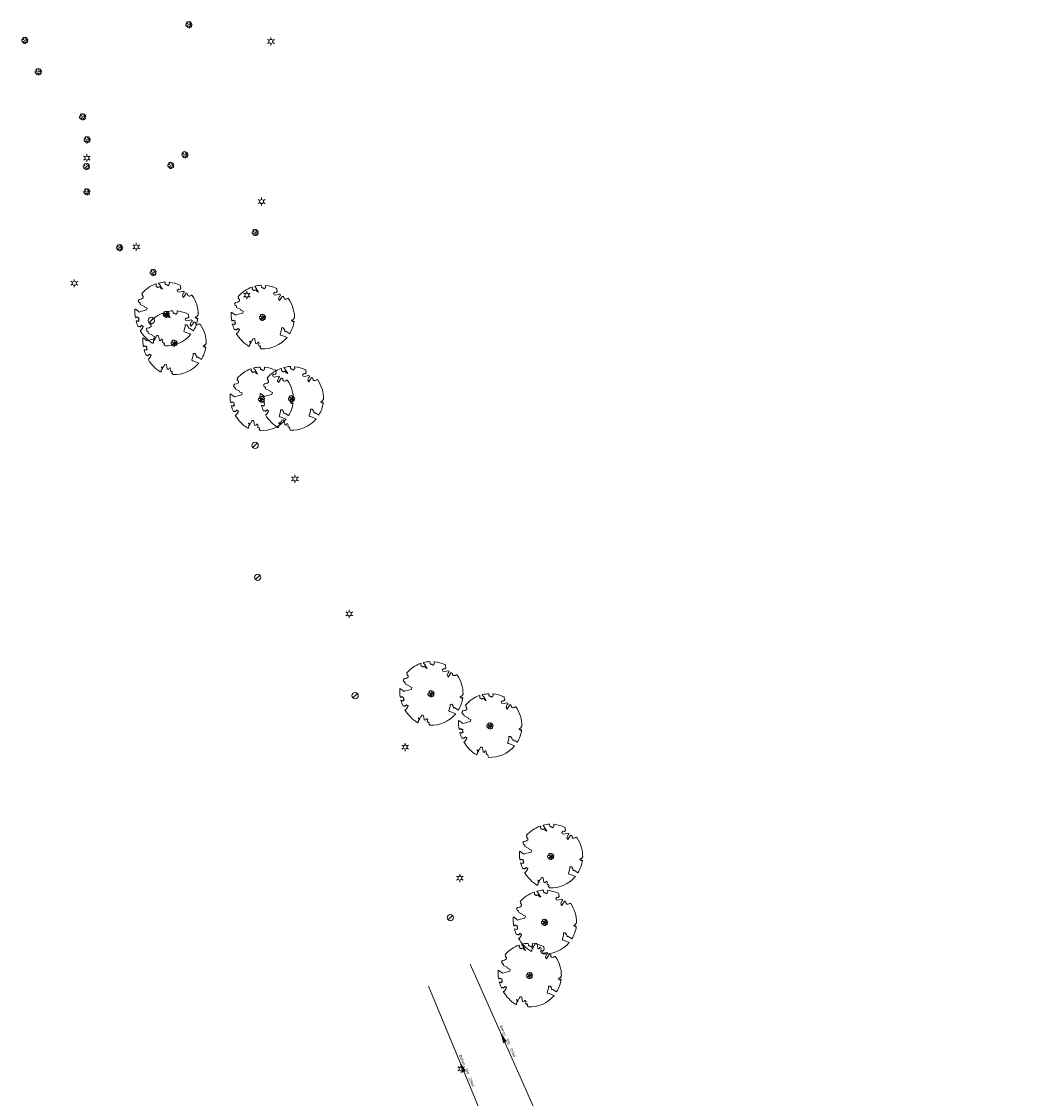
# Model space of a CAD drawing. Header units: metres. Extents: x 195696 to 514079, y 327475 to 328989.
# Tile 113 of 256: x 195907 to 196066, y 327788 to 327959. Entities that reach past the tile are written whole.
import ezdxf
from ezdxf.enums import TextEntityAlignment as Align

# ---------------------------------------------------------------- set-up
doc = ezdxf.new("R2010")
doc.units = ezdxf.units.M
for name, color, linetype, lineweight in [('B-WE-GR-BOOM-S', 74, 'Continuous', 18), ('B-WE-OV-ARMATUUR-S-250', 7, 'Continuous', 18), ('B-WE-RI-GWA-G', 30, 'Continuous', 18), ('B-WE-RI-GWA_MATERIAAL-DIAMETER-BOB-STROOMRICHTING-S', 252, 'Continuous', 25), ('B-WE-RI-GWA_RIOOLPUT_INSPECTIEPUT-S-250', 30, 'Continuous', 18), ('bct-bomen', 252, 'Continuous', 9)]:
    doc.layers.add(name, color=color, linetype=linetype, lineweight=lineweight)
doc.styles.add('NLCS-ISO', font='NLCS-ISO.ttf')
doc.styles.get("Standard").update_dxf_attribs({"font": 'arial.ttf'})

# ---------------------------------------------------------------- blocks, each defined once
blk = doc.blocks.new('SGR-BOOM_05')
blk.add_lwpolyline([(0.43, 4.71), (0.44, 4.72), (0.45, 4.73), (0.46, 4.74), (0.47, 4.75), (0.47, 4.75), (0.48, 4.76), (0.49, 4.77), (0.49, 4.78), (0.5, 4.79), (0.51, 4.8), (0.51, 4.82), (0.52, 4.84), (0.52, 4.86), (0.51, 4.88), (0.51, 4.92), (0.48, 5.03, -0.52938), (0.53, 5.1, -0.087139), (2.22, 4.62, -0.372341), (2.28, 4.47), (2.35, 4.12), (2.18, 3.95), (1.99, 3.99), (1.77, 3.82), (1.85, 3.6), (2.09, 3.53), (2.71, 3.67), (2.86, 3.59), (2.85, 3.45), (2.71, 3.36), (2.58, 2.94), (2.74, 2.67), (3.17, 3.35, -0.504641), (3.41, 3.14, 0.331948), (3.54, 2.92, 0.282008), (3.99, 3), (3.96, 2.99, -0.512156), (4.16, 2.98, -0.16076), (5.09, -0.06), (4.98, -0.17), (4.98, -0.29), (4.86, -0.31), (4.88, -0.44), (4.7, -0.38), (4.64, -0.52), (4.86, -0.67), (4.93, -0.72), (5.05, -0.6, -0.106371), (4.34, -2.61), (3.71, -2.2), (3.59, -2.28), (3.51, -1.94), (3.29, -1.67), (3.02, -1.68), (3.03, -1.99), (2.83, -2.68), (2.86, -2.81), (3.01, -2.83), (3.93, -3.18, -0.236298), (-0.23, -5.01, 0.159625), (-0.35, -4.77, 0.350802), (-0.31, -4.53, -0.504641), (-0.6, -4.39), (-0.53, -4.17), (-0.65, -3.96), (-0.8, -3.98), (-0.82, -4.14), (-0.94, -4.21), (-1.08, -4.11), (-1.2, -3.47), (-1.29, -3.38), (-1.52, -3.39), (-1.59, -3.66), (-1.68, -3.69), (-1.77, -3.92), (-2, -3.8, 0.733583), (-1.92, -3.97, -0.861625), (-1.87, -4.13, 0.279978), (-2.04, -4.39), (-2.04, -4.4, -0.827056), (-2.21, -4.58, -0.116774), (-4.15, -2.56), (-4.11, -2.55), (-4.08, -2.54), (-4.06, -2.53), (-4.04, -2.52), (-4.02, -2.51), (-4.01, -2.5), (-4, -2.49), (-3.77, -2.18), (-3.76, -2.17), (-3.76, -2.16), (-3.75, -2.15), (-3.75, -2.14), (-3.75, -2.13), (-3.74, -2.12), (-3.74, -2.11), (-3.74, -2.1), (-3.73, -2.09), (-3.72, -2.07), (-3.71, -2.06), (-3.71, -2.04), (-3.7, -2.02), (-3.69, -2.01), (-3.68, -1.99), (-3.68, -1.97), (-3.67, -1.96), (-3.67, -1.94), (-3.67, -1.93), (-3.67, -1.92), (-3.67, -1.9), (-3.67, -1.89), (-3.67, -1.88), (-3.68, -1.88), (-3.68, -1.87), (-3.69, -1.87), (-3.7, -1.87), (-3.71, -1.87), (-3.72, -1.87), (-3.73, -1.86), (-3.74, -1.86), (-3.75, -1.86), (-3.76, -1.86), (-3.78, -1.85), (-3.79, -1.84), (-3.8, -1.83), (-3.81, -1.83), (-3.83, -1.82), (-3.84, -1.81), (-3.85, -1.8), (-3.87, -1.78), (-3.88, -1.77), (-3.89, -1.76), (-3.91, -1.75), (-4.15, -2.03), (-4.16, -2.01), (-4.17, -2), (-4.18, -1.98), (-4.19, -1.97), (-4.2, -1.95), (-4.22, -1.94), (-4.24, -1.93), (-4.27, -1.92), (-4.32, -1.93), (-4.38, -1.94), (-4.46, -1.97, -0.040997), (-4.79, -1.03), (-4.62, -1.06), (-4.46, -1.16), (-4.38, -1.08), (-4.28, -0.93), (-4.38, -0.78), (-4.32, -0.57), (-4.52, -0.55), (-4.65, -0.42), (-4.89, -0.58, -0.05814), (-4.99, 0.83), (-4.85, 0.8), (-4.3, 0.36), (-4.06, 0.45), (-3.13, 0.69), (-3.05, 1), (-3.41, 1.14), (-3.46, 1.26), (-4.12, 1.58), (-4.14, 1.77), (-4.36, 1.96), (-4.45, 2.14), (-4.3, 2.38), (-3.96, 2.43), (-3.65, 2.63), (-3.65, 2.84), (-3.84, 3.07), (-3.79, 3.16), (-3.86, 3.31, -0.13428), (-1.66, 4.83, -0.541727), (-1.6, 4.78), (-1.61, 4.64), (-1.61, 4.56), (-1.6, 4.51), (-1.58, 4.46), (-1.56, 4.43), (-1.53, 4.41), (-1.51, 4.39), (-1.49, 4.38), (-1.47, 4.36), (-1.45, 4.34), (-1.43, 4.32), (-1.41, 4.31), (-1.4, 4.3), (-1.38, 4.28), (-1.36, 4.28), (-1.35, 4.27), (-1.33, 4.27), (-1.31, 4.28), (-1.29, 4.28), (-1.27, 4.29), (-1.25, 4.31), (-1.23, 4.32), (-1.21, 4.33), (-1.19, 4.34), (-1.17, 4.34), (-1.15, 4.35), (-1.13, 4.35), (-1.11, 4.35), (-1.09, 4.36), (-1.07, 4.36), (-1.05, 4.36), (-1.03, 4.37), (-1.01, 4.38), (-1, 4.39), (-0.99, 4.41), (-0.97, 4.42), (-0.96, 4.32), (-0.94, 4.3), (-0.83, 4.12), (-0.61, 4), (-0.93, 4.51), (-0.92, 4.52), (-0.92, 4.54), (-0.92, 4.55), (-0.92, 4.57), (-0.92, 4.58), (-0.93, 4.6), (-0.94, 4.61), (-0.95, 4.63), (-0.97, 4.65), (-0.99, 4.67), (-1.02, 4.69), (-1.05, 4.72), (-1.08, 4.75), (-1.12, 4.79), (-1.2, 4.9, -0.543104), (-1.17, 4.98, -0.046766), (-0.23, 5.12, -0.385168), (-0.18, 5.07), (-0.15, 4.88), (-0.14, 4.82), (-0.12, 4.78), (-0.1, 4.75), (-0.09, 4.74), (-0.07, 4.73), (-0.05, 4.73), (-0.03, 4.73), (-0.01, 4.72), (0.01, 4.72), (0.03, 4.72), (0.04, 4.71), (0.06, 4.7), (0.08, 4.7), (0.09, 4.69), (0.11, 4.68), (0.12, 4.67), (0.14, 4.67), (0.15, 4.66), (0.17, 4.65), (0.18, 4.65), (0.19, 4.64), (0.2, 4.63), (0.21, 4.62), (0.22, 4.61), (0.23, 4.6), (0.23, 4.59), (0.24, 4.58), (0.24, 4.58), (0.25, 4.57), (0.25, 4.56), (0.26, 4.56), (0.27, 4.56), (0.28, 4.56), (0.29, 4.56), (0.3, 4.57), (0.31, 4.57), (0.32, 4.58), (0.34, 4.59), (0.35, 4.6), (0.36, 4.62), (0.37, 4.63), (0.38, 4.64), (0.39, 4.66), (0.4, 4.67), (0.41, 4.69), (0.42, 4.7)], format="xyb", close=True)
blk.add_circle((0, 0), 0.15)
blk = doc.blocks.new('B-SRI-PUT_GWA_KUNSTSTOF-SO')
blk.add_line((-1.41, -1.41), (1.41, 1.41))
blk.add_circle((0, 0), 2)
blk = doc.blocks.new('BOOM_3-flat-15-flat-1-flat-1')
at = {"layer": 'bct-bomen', "color": 252, "lineweight": 0}
for p, q in [((-0.18, 0.12), (-0.49, 0.12)), ((-0.37, 0.33), (-0.27, 0.25)), ((-0.27, 0.25), (-0.18, 0.12)), ((0.08, 0.25), (-0.02, 0.5)), ((0.13, 0.48), (0.08, 0.25)), ((0.16, 0.05), (0.38, 0.33)), ((0.43, 0.26), (0.16, 0.05)), ((0.26, -0.02), (0.5, 0.03)), ((-0.41, -0.29), (-0.32, -0.19)), ((-0.32, -0.19), (-0.23, -0.2)), ((-0.17, -0.27), (-0.28, -0.42)), ((-0.28, -0.42), (-0.28, -0.42)), ((-0.23, -0.24), (-0.16, -0.19)), ((-0.23, -0.2), (-0.23, -0.24)), ((-0.11, -0.18), (-0.17, -0.27)), ((-0.16, -0.19), (-0.11, -0.18)), ((0.14, -0.48), (0.02, -0.22)), ((0.02, -0.22), (0.29, -0.41)), ((0.27, -0.11), (0.26, -0.02)), ((0.48, -0.14), (0.27, -0.11))]:
    blk.add_line(p, q, dxfattribs=at)
for major_axis, start_param, end_param in [((-0.354, 0.354), 0.541266, 1.405246), ((-0.354, 0.354), -0.736479, 0.056193), ((-0.0212, 0.0212), 3.926991, 10.210176), ((0.354, 0.354), 6.215134, 6.804469), ((-0.354, 0.354), 3.989026, 4.478057), ((-0.354, 0.354), 1.773702, 2.630475), ((0.354, 0.354), 4.538273, 5.220845)]:
    blk.add_ellipse((0, 0), major_axis=major_axis, ratio=1, start_param=start_param, end_param=end_param, dxfattribs=at)
at = {"layer": 'bct-bomen', "flags": 1}
for tag, p in [('POINTNUMBER', (0, 0)), ('COMMENT', (0, -0.31))]:
    blk.add_attdef(tag, p, '', height=0.25, dxfattribs=at)
blk = doc.blocks.new('*U207')
at = {"ltscale": 0.1}
blk.add_hatch(color=256, dxfattribs=at).paths.add_polyline_path([(-2.5, 0), (2.5, -0.83), (2.5, 0.83)])
at = {"ltscale": 0.1, "flags": 128}
blk.add_lwpolyline([(-2.5, 0), (2.5, -0.83), (2.5, 0.83)], close=True, dxfattribs=at)
at = {"ltscale": 0.1, "style": 'NLCS-ISO'}
for tag, p in [('MAT', (-1, 0.5)), ('BOBL', (-57.98, -3.24))]:
    blk.add_attdef(tag, text='', height=1.8, dxfattribs=at).set_placement(p, align=Align.BOTTOM_RIGHT)
for tag, p in [('DIA', (1, 0.5)), ('BOBR', (62.46, -3.24))]:
    blk.add_attdef(tag, text='', height=1.8, dxfattribs=at).set_placement(p, align=Align.BOTTOM_LEFT)
blk.add_attdef('JVA', text='', height=1.8, dxfattribs=at).set_placement((0, -1), align=Align.TOP_CENTER)
blk = doc.blocks.new('*U201')
at = {"ltscale": 0.1}
blk.add_hatch(color=256, dxfattribs=at).paths.add_polyline_path([(-2.5, 0), (2.5, -0.83), (2.5, 0.83)])
at = {"ltscale": 0.1, "flags": 128}
blk.add_lwpolyline([(-2.5, 0), (2.5, -0.83), (2.5, 0.83)], close=True, dxfattribs=at)
at = {"ltscale": 0.1, "style": 'NLCS-ISO'}
for tag, p in [('MAT', (-1, 0.5)), ('BOBL', (-63.71, -3.24))]:
    blk.add_attdef(tag, text='', height=1.8, dxfattribs=at).set_placement(p, align=Align.BOTTOM_RIGHT)
for tag, p in [('DIA', (1, 0.5)), ('BOBR', (66.34, -3.24))]:
    blk.add_attdef(tag, text='', height=1.8, dxfattribs=at).set_placement(p, align=Align.BOTTOM_LEFT)
blk.add_attdef('JVA', text='', height=1.8, dxfattribs=at).set_placement((0, -1), align=Align.TOP_CENTER)
blk = doc.blocks.new('SOV-ARMATUUR-SO')
for p, q in [((-1.1, 0.63), (-2.19, 1.27)), ((0, 1.27), (0, 2.53)), ((1.1, 0.63), (2.19, 1.27)), ((-1.1, -0.63), (-2.19, -1.27)), ((0, -1.27), (0, -2.53)), ((1.1, -0.63), (2.19, -1.27))]:
    blk.add_line(p, q)
blk.add_circle((0, 0), 1.27)
at = {"style": 'NLCS-ISO'}
blk.add_attdef('TYPE', text='', height=1.75, dxfattribs=at).set_placement((0.11, 3.82), align=Align.MIDDLE_CENTER)

msp = doc.modelspace()

# ---------------------------------------------------------------- linework, layer by layer
at = {"layer": 'B-WE-RI-GWA-G', "flags": 128}
for points in [[(195978.133, 327808.882), (195989.01, 327784.39), (196009.16, 327759.86), (196033.28, 327737.96), (196065.55, 327707.28)], [(195971.484, 327805.373), (195982.6, 327778.51), (196004.85, 327745), (196005.73, 327744.03)]]:
    msp.add_lwpolyline(points, dxfattribs=at)

# ---------------------------------------------------------------- block references
at = {"layer": 'B-WE-GR-BOOM-S'}
for p in [(195929.723, 327912.305, 85.737), (195945.041, 327911.815, 85.579), (195930.987, 327907.733, 85.798), (195944.881, 327898.794, 86.107), (195949.68, 327898.873, 86.316), (195971.888, 327851.912, 87.449), (195981.255, 327846.805, 87.483), (195990.937, 327826.037, 87.407), (195989.954, 327815.536, 87.547), (195987.541, 327807.076, 87.469)]:
    msp.add_blockref('SGR-BOOM_05', p, dxfattribs=at)
at = {"layer": 'B-WE-OV-ARMATUUR-S-250', "xscale": 0.25, "yscale": 0.25, "zscale": 0.25}
for p in [(195946.406, 327955.741, 84.703), (195917.102, 327937.18, 85.363), (195944.922, 327930.25, 85.278), (195924.968, 327923.03, 85.637), (195915.099, 327917.237, 85.793), (195942.564, 327915.352, 85.665), (195950.225, 327886.101, 86.617), (195958.869, 327864.628, 87.156), (195967.767, 327843.425, 87.501), (195976.475, 327822.574, 87.515), (195976.681, 327792.234, 87.378)]:
    msp.add_blockref('SOV-ARMATUUR-SO', p, dxfattribs=at)
at = {"layer": 'B-WE-RI-GWA_MATERIAAL-DIAMETER-BOB-STROOMRICHTING-S'}
ref = msp.add_blockref('*U207', (195983.369, 327797.093), dxfattribs=dict(at, xscale=0.25, yscale=0.25, zscale=0.25, rotation=293.946207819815))
ref.add_attrib('MAT', 'Beton', dxfattribs={"layer": '0', "ltscale": 0.1, "height": 0.45, "rotation": 293.94621, "style": 'NLCS-ISO'}).set_placement((195983.381, 327797.372), align=Align.BOTTOM_RIGHT)
ref.add_attrib('DIA', '300  (27m)', dxfattribs={"layer": '0', "ltscale": 0.1, "height": 0.45, "rotation": 293.94621, "style": 'NLCS-ISO'}).set_placement((195983.584, 327796.915), align=Align.BOTTOM_LEFT)
ref = msp.add_blockref('*U201', (195976.851, 327792.404), dxfattribs=dict(at, xscale=0.25, yscale=0.25, zscale=0.25, rotation=292.4799367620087))
ref.add_attrib('MAT', 'Beton', dxfattribs={"layer": '0', "ltscale": 0.1, "height": 0.45, "rotation": 292.47994, "style": 'NLCS-ISO'}).set_placement((195976.871, 327792.682), align=Align.BOTTOM_RIGHT)
ref.add_attrib('DIA', '300  (29m)', dxfattribs={"layer": '0', "ltscale": 0.1, "height": 0.45, "rotation": 292.47994, "style": 'NLCS-ISO'}).set_placement((195977.062, 327792.22), align=Align.BOTTOM_LEFT)
at = {"layer": 'B-WE-RI-GWA_RIOOLPUT_INSPECTIEPUT-S-250', "xscale": 0.25, "yscale": 0.25, "zscale": 0.25}
for p in [(195927.364, 327911.325, 85.896), (195943.881, 327891.452, 86.244), (195944.271, 327870.462, 86.888), (195959.802, 327851.602, 87.307), (195974.954, 327816.27, 87.384)]:
    msp.add_blockref('B-SRI-PUT_GWA_KUNSTSTOF-SO', p, dxfattribs=at)
at = {"layer": 'bct-bomen'}
for p in [(195933.337, 327958.4, 85.116), (195907.22, 327955.907, 85.425), (195909.375, 327950.901, 85.425), (195916.431, 327943.733, 85.288), (195917.135, 327940.097, 85.325), (195932.713, 327937.706, 85.713), (195917.015, 327935.825, 85.404), (195930.46, 327936.004, 85.848), (195917.11, 327931.799, 85.449), (195943.904, 327925.327, 85.424), (195922.305, 327922.911, 85.642), (195927.646, 327918.962, 85.706), (195929.723, 327912.305, 85.737), (195945.041, 327911.815, 85.579), (195930.987, 327907.733, 85.798), (195944.881, 327898.794, 86.107), (195949.68, 327898.873, 86.316), (195971.888, 327851.912, 87.449), (195981.255, 327846.805, 87.483), (195990.937, 327826.037, 87.407), (195989.954, 327815.536, 87.547), (195987.541, 327807.076, 87.469)]:
    msp.add_blockref('BOOM_3-flat-15-flat-1-flat-1', p, dxfattribs=at)

doc.saveas('drawing.dxf')
